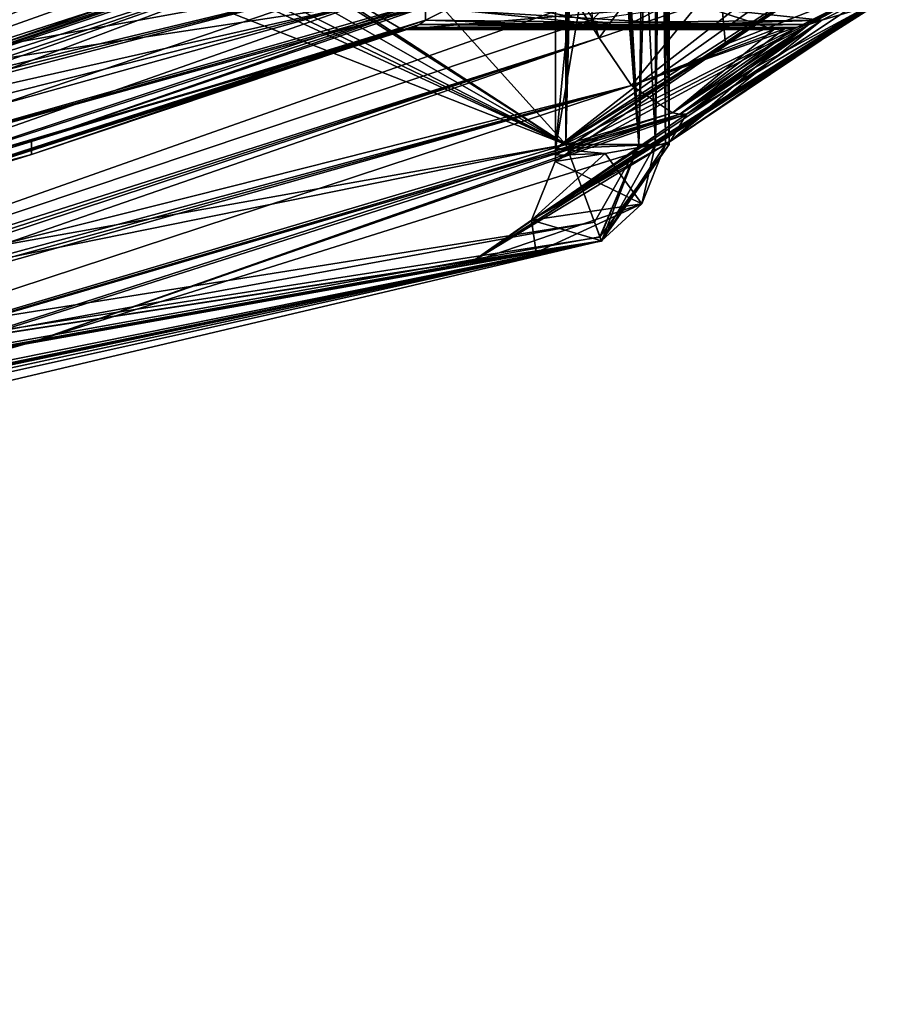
# Model space of a CAD drawing. Header units: millimetres. Extents: x -100 to 89, y -38 to 69.
# Tile 119 of 256: x -61.928 to -61.079, y -13.394 to -12.441. Entities that reach past the tile are written whole.
import ezdxf

# ---------------------------------------------------------------- set-up
doc = ezdxf.new("R2010")
doc.units = ezdxf.units.MM
doc.header["$LTSCALE"] = 65.185185
for name, color, linetype in [('1011', 7, 'CONTINUOUS'), ('1027', 7, 'CONTINUOUS'), ('1081', 7, 'CONTINUOUS'), ('1113', 7, 'CONTINUOUS'), ('1114', 7, 'CONTINUOUS'), ('1126', 7, 'CONTINUOUS'), ('1157', 7, 'CONTINUOUS'), ('1159', 7, 'CONTINUOUS'), ('1195', 7, 'CONTINUOUS'), ('1198', 7, 'CONTINUOUS'), ('1527', 7, 'CONTINUOUS'), ('1547', 7, 'CONTINUOUS'), ('1675', 7, 'CONTINUOUS'), ('1809', 7, 'CONTINUOUS'), ('1937', 7, 'CONTINUOUS'), ('2016', 7, 'CONTINUOUS'), ('2040', 7, 'CONTINUOUS'), ('2045', 7, 'CONTINUOUS'), ('2094', 7, 'CONTINUOUS'), ('2103', 7, 'CONTINUOUS'), ('2112', 7, 'CONTINUOUS'), ('2226', 7, 'CONTINUOUS'), ('2264', 7, 'CONTINUOUS'), ('2327', 7, 'CONTINUOUS'), ('2330', 7, 'CONTINUOUS'), ('2426', 7, 'CONTINUOUS'), ('2430', 7, 'CONTINUOUS'), ('831', 7, 'CONTINUOUS'), ('843', 7, 'CONTINUOUS'), ('854', 7, 'CONTINUOUS'), ('897', 7, 'CONTINUOUS'), ('949', 7, 'CONTINUOUS'), ('975', 7, 'CONTINUOUS'), ('980', 7, 'CONTINUOUS')]:
    doc.layers.add(name, color=color, linetype=linetype)

msp = doc.modelspace()

# ---------------------------------------------------------------- linework, layer by layer
at = {"layer": '1011', "color": 7, "linetype": 'CONTINUOUS', "true_color": 0x858787}
for points in [[(-61.31246, -12.5617, 333.25), (-61.30247, -12.5617, 333.22588), (-61.31246, -11.55683, 333.25), (-61.31246, -12.5617, 333.25)], [(-61.30247, -12.5617, 333.22588), (-61.29906, -12.5617, 333.2), (-61.31246, -11.55683, 333.25), (-61.30247, -12.5617, 333.22588)], [(-61.31246, -11.55683, 333.25), (-61.29906, -12.5617, 333.2), (-61.29933, -11.62393, 333.1927), (-61.31246, -11.55683, 333.25)], [(-61.29906, -12.5617, 333.2), (-61.32835, -12.5617, 333.12929), (-61.29933, -11.62393, 333.1927), (-61.29906, -12.5617, 333.2)], [(-61.29933, -11.62393, 333.1927), (-61.32835, -12.5617, 333.12929), (-61.31432, -11.66239, 333.14691), (-61.29933, -11.62393, 333.1927)], [(-61.39906, -12.5617, 333.1), (-61.39906, -11.66301, 333.1), (-61.38781, -11.66705, 333.10063), (-61.39906, -12.5617, 333.1)], [(-61.39906, -12.5617, 333.1), (-61.38781, -11.66705, 333.10063), (-61.37672, -11.67104, 333.10253), (-61.39906, -12.5617, 333.1)], [(-61.32835, -12.5617, 333.12929), (-61.39906, -12.5617, 333.1), (-61.37672, -11.67104, 333.10253), (-61.32835, -12.5617, 333.12929)], [(-61.32835, -12.5617, 333.12929), (-61.37672, -11.67104, 333.10253), (-61.31432, -11.66239, 333.14691), (-61.32835, -12.5617, 333.12929)]]:
    msp.add_3dface(points, dxfattribs=at)
at = {"layer": '1027', "color": 7, "linetype": 'CONTINUOUS', "true_color": 0x858787}
for points in [[(-61.34299, -12.44814, 334.45005), (-61.49104, -12.41929, 334.80732), (-61.5347, -12.42879, 334.83253), (-61.34299, -12.44814, 334.45005)], [(-61.29932, -12.42599, 334.47526), (-61.49104, -12.41929, 334.80732), (-61.34299, -12.44814, 334.45005), (-61.29932, -12.42599, 334.47526)], [(-61.916, -12.55911, 334.83253), (-61.5347, -12.44145, 334.78211), (-61.5347, -12.42879, 334.83253), (-61.916, -12.55911, 334.83253)], [(-61.5347, -12.44145, 334.78211), (-61.34299, -12.44814, 334.45005), (-61.5347, -12.42879, 334.83253), (-61.5347, -12.44145, 334.78211)], [(-61.15127, -12.44145, 334.11799), (-61.29932, -12.42599, 334.47526), (-61.34299, -12.44814, 334.45005), (-61.15127, -12.44145, 334.11799)], [(-61.10761, -12.42879, 334.09278), (-61.29932, -12.42599, 334.47526), (-61.15127, -12.44145, 334.11799), (-61.10761, -12.42879, 334.09278)], [(-61.29825, -12.55911, 333.76257), (-61.10761, -12.42879, 334.09278), (-61.28227, -12.53247, 333.8911), (-61.29825, -12.55911, 333.76257)], [(-61.28227, -12.53247, 333.8911), (-61.10761, -12.42879, 334.09278), (-61.21663, -12.48774, 334.00478), (-61.28227, -12.53247, 333.8911)], [(-61.21663, -12.48774, 334.00478), (-61.10761, -12.42879, 334.09278), (-61.15127, -12.44145, 334.11799), (-61.21663, -12.48774, 334.00478)], [(-61.916, -12.57162, 334.78211), (-61.5347, -12.44145, 334.78211), (-61.916, -12.55911, 334.83253), (-61.916, -12.57162, 334.78211)], [(-61.91245, -12.7522, 333.8911), (-61.29825, -12.55911, 333.76257), (-61.28227, -12.53247, 333.8911), (-61.91245, -12.7522, 333.8911)], [(-62.30156, -12.6762, 334.83253), (-61.916, -12.57162, 334.78211), (-61.916, -12.55911, 334.83253), (-62.30156, -12.6762, 334.83253)], [(-61.49104, -12.6762, 333.42866), (-61.29825, -12.55911, 333.76257), (-61.91245, -12.7522, 333.8911), (-61.49104, -12.6762, 333.42866)], [(-62.30156, -12.68857, 334.78211), (-61.916, -12.57162, 334.78211), (-62.30156, -12.6762, 334.83253), (-62.30156, -12.68857, 334.78211)], [(-65.5, -13.39383, 333.20966), (-61.3646, -12.65507, 333.20966), (-64.94191, -13.29478, 333.8911), (-65.5, -13.39383, 333.20966)], [(-64.94191, -13.29478, 333.8911), (-61.3646, -12.65507, 333.20966), (-64.30431, -13.24749, 333.8911), (-64.94191, -13.29478, 333.8911)], [(-64.30431, -13.24749, 333.8911), (-61.3646, -12.65507, 333.20966), (-63.67018, -13.16589, 333.8911), (-64.30431, -13.24749, 333.8911)], [(-63.67018, -13.16589, 333.8911), (-61.3646, -12.65507, 333.20966), (-63.6046, -13.13703, 334.00469), (-63.67018, -13.16589, 333.8911)], [(-63.6046, -13.13703, 334.00469), (-61.3646, -12.65507, 333.20966), (-63.53918, -13.1067, 334.11799), (-63.6046, -13.13703, 334.00469)], [(-63.53918, -13.1067, 334.11799), (-61.3646, -12.65507, 333.20966), (-63.49552, -13.09477, 334.1432), (-63.53918, -13.1067, 334.11799)], [(-63.49552, -13.09477, 334.1432), (-61.3646, -12.65507, 333.20966), (-63.11078, -13.02195, 334.1432), (-63.49552, -13.09477, 334.1432)], [(-61.3646, -12.65507, 333.20966), (-62.554, -12.93614, 333.8911), (-63.11078, -13.02195, 334.1432), (-61.3646, -12.65507, 333.20966)], [(-62.554, -12.93614, 333.8911), (-61.3646, -12.65507, 333.20966), (-61.91245, -12.7522, 333.8911), (-62.554, -12.93614, 333.8911)], [(-61.3646, -12.65507, 333.20966), (-61.42779, -12.66635, 333.31911), (-61.91245, -12.7522, 333.8911), (-61.3646, -12.65507, 333.20966)], [(-61.42779, -12.66635, 333.31911), (-61.49104, -12.6762, 333.42866), (-61.91245, -12.7522, 333.8911), (-61.42779, -12.66635, 333.31911)]]:
    msp.add_3dface(points, dxfattribs=at)
at = {"layer": '1081', "color": 7, "linetype": 'CONTINUOUS', "true_color": 0x858787}
for points in [[(-61.40939, -12.57839, 330.68211), (-61.07929, -12.39998, 330.08095), (-61.0818, -12.35466, 330.11615), (-61.40939, -12.57839, 330.68211)], [(-61.40939, -12.57839, 330.68211), (-61.0818, -12.35466, 330.11615), (-61.40908, -12.57229, 330.68264), (-61.40939, -12.57839, 330.68211)], [(-61.0818, -12.35466, 330.11615), (-61.2446, -12.46521, 330.39813), (-61.40908, -12.57229, 330.68264), (-61.0818, -12.35466, 330.11615)], [(-61.40939, -12.57839, 330.68211), (-61.43222, -12.63493, 330.67563), (-61.07929, -12.39998, 330.08095), (-61.40939, -12.57839, 330.68211)], [(-61.43222, -12.63493, 330.67563), (-61.09871, -12.4268, 330.02424), (-61.07929, -12.39998, 330.08095), (-61.43222, -12.63493, 330.67563)], [(-61.43222, -12.63493, 330.67563), (-61.49104, -12.6762, 330.67134), (-61.09871, -12.4268, 330.02424), (-61.43222, -12.63493, 330.67563)], [(-61.49104, -12.6762, 330.67134), (-61.103, -12.42813, 330.01571), (-61.09871, -12.4268, 330.02424), (-61.49104, -12.6762, 330.67134)], [(-61.103, -12.42813, 330.01571), (-61.49104, -12.6762, 330.67134), (-61.29825, -12.55911, 330.33743), (-61.103, -12.42813, 330.01571)], [(-61.10761, -12.42879, 330.00722), (-61.103, -12.42813, 330.01571), (-61.29825, -12.55911, 330.33743), (-61.10761, -12.42879, 330.00722)], [(-61.2446, -12.46521, 330.39813), (-61.40897, -12.56603, 330.68283), (-61.40908, -12.57229, 330.68264), (-61.2446, -12.46521, 330.39813)]]:
    msp.add_3dface(points, dxfattribs=at)
at = {"layer": '1113', "color": 7, "linetype": 'CONTINUOUS', "true_color": 0x858787}
for points in [[(-61.39906, -12.5617, 333.1), (-61.3713, -12.63691, 333.14023), (-65.5, -13.39383, 333.20966), (-61.39906, -12.5617, 333.1)], [(-61.39906, -12.5617, 333.1), (-65.5, -13.39383, 333.20966), (-65.5, -13.2943, 333.1), (-61.39906, -12.5617, 333.1)], [(-61.3713, -12.63691, 333.14023), (-61.36601, -12.65126, 333.17023), (-65.5, -13.39383, 333.20966), (-61.3713, -12.63691, 333.14023)], [(-61.36601, -12.65126, 333.17023), (-61.36444, -12.65551, 333.2), (-65.5, -13.39383, 333.20966), (-61.36601, -12.65126, 333.17023)], [(-61.36448, -12.6554, 333.20485), (-61.3646, -12.65507, 333.20966), (-65.5, -13.39383, 333.20966), (-61.36448, -12.6554, 333.20485)], [(-61.36444, -12.65551, 333.2), (-61.36448, -12.6554, 333.20485), (-65.5, -13.39383, 333.20966), (-61.36444, -12.65551, 333.2)]]:
    msp.add_3dface(points, dxfattribs=at)
at = {"layer": '1114', "color": 7, "linetype": 'CONTINUOUS', "true_color": 0x858787}
for points in [[(-61.5347, -12.42879, 329.26747), (-61.49104, -12.41929, 329.29268), (-61.5347, -12.44145, 329.31789), (-61.5347, -12.42879, 329.26747)], [(-61.5347, -12.44145, 329.31789), (-61.49104, -12.41929, 329.29268), (-61.34299, -12.44814, 329.64995), (-61.5347, -12.44145, 329.31789)], [(-61.49104, -12.41929, 329.29268), (-61.29932, -12.42599, 329.62474), (-61.34299, -12.44814, 329.64995), (-61.49104, -12.41929, 329.29268)], [(-61.29932, -12.42599, 329.62474), (-61.10761, -12.41929, 329.9568), (-61.15127, -12.44145, 329.98201), (-61.29932, -12.42599, 329.62474)], [(-61.10761, -12.41929, 329.9568), (-61.10761, -12.42879, 330.00722), (-61.15127, -12.44145, 329.98201), (-61.10761, -12.41929, 329.9568)], [(-61.916, -12.55911, 329.26747), (-61.5347, -12.42879, 329.26747), (-61.5347, -12.44145, 329.31789), (-61.916, -12.55911, 329.26747)], [(-61.29932, -12.42599, 329.62474), (-61.15127, -12.44145, 329.98201), (-61.34299, -12.44814, 329.64995), (-61.29932, -12.42599, 329.62474)], [(-61.10761, -12.42879, 330.00722), (-61.29825, -12.55911, 330.33743), (-61.15127, -12.44145, 329.98201), (-61.10761, -12.42879, 330.00722)], [(-61.916, -12.57162, 329.31789), (-61.916, -12.55911, 329.26747), (-61.5347, -12.44145, 329.31789), (-61.916, -12.57162, 329.31789)], [(-61.15127, -12.44145, 329.98201), (-61.29825, -12.55911, 330.33743), (-61.21663, -12.48774, 330.09522), (-61.15127, -12.44145, 329.98201)], [(-61.21663, -12.48774, 330.09522), (-61.29825, -12.55911, 330.33743), (-61.28227, -12.53247, 330.2089), (-61.21663, -12.48774, 330.09522)], [(-61.28227, -12.53247, 330.2089), (-61.49104, -12.6762, 330.67134), (-61.91245, -12.7522, 330.2089), (-61.28227, -12.53247, 330.2089)], [(-61.29825, -12.55911, 330.33743), (-61.49104, -12.6762, 330.67134), (-61.28227, -12.53247, 330.2089), (-61.29825, -12.55911, 330.33743)], [(-62.30156, -12.6762, 329.26747), (-61.916, -12.55911, 329.26747), (-61.916, -12.57162, 329.31789), (-62.30156, -12.6762, 329.26747)], [(-62.30156, -12.68857, 329.31789), (-62.30156, -12.6762, 329.26747), (-61.916, -12.57162, 329.31789), (-62.30156, -12.68857, 329.31789)], [(-61.42779, -12.66635, 330.78089), (-61.3646, -12.65507, 330.89034), (-65.5, -13.39383, 330.89034), (-61.42779, -12.66635, 330.78089)], [(-61.49104, -12.6762, 330.67134), (-61.42779, -12.66635, 330.78089), (-65.5, -13.39383, 330.89034), (-61.49104, -12.6762, 330.67134)], [(-61.49104, -12.6762, 330.67134), (-65.5, -13.39383, 330.89034), (-61.91245, -12.7522, 330.2089), (-61.49104, -12.6762, 330.67134)], [(-61.91245, -12.7522, 330.2089), (-65.5, -13.39383, 330.89034), (-62.554, -12.93614, 330.2089), (-61.91245, -12.7522, 330.2089)]]:
    msp.add_3dface(points, dxfattribs=at)
at = {"layer": '1126', "color": 7, "linetype": 'CONTINUOUS', "true_color": 0x858787}
for points in [[(-62.27038, -12.57229, 334.90916), (-62.27006, -12.57839, 334.90863), (-61.61614, -12.35466, 334.90935), (-62.27038, -12.57229, 334.90916)], [(-61.94174, -12.46521, 334.90935), (-62.27038, -12.57229, 334.90916), (-61.61614, -12.35466, 334.90935), (-61.94174, -12.46521, 334.90935)], [(-61.61614, -12.35466, 334.90935), (-62.27006, -12.57839, 334.90863), (-61.5844, -12.39998, 334.89393), (-61.61614, -12.35466, 334.90935)], [(-62.27006, -12.57839, 334.90863), (-62.27587, -12.63493, 334.88561), (-61.5844, -12.39998, 334.89393), (-62.27006, -12.57839, 334.90863)], [(-61.5844, -12.39998, 334.89393), (-62.27587, -12.63493, 334.88561), (-61.54499, -12.4268, 334.84875), (-61.5844, -12.39998, 334.89393)], [(-62.27587, -12.63493, 334.88561), (-62.30156, -12.6762, 334.83253), (-61.54499, -12.4268, 334.84875), (-62.27587, -12.63493, 334.88561)], [(-61.54499, -12.4268, 334.84875), (-62.30156, -12.6762, 334.83253), (-61.53975, -12.42813, 334.84077), (-61.54499, -12.4268, 334.84875)], [(-62.30156, -12.6762, 334.83253), (-61.916, -12.55911, 334.83253), (-61.53975, -12.42813, 334.84077), (-62.30156, -12.6762, 334.83253)], [(-61.916, -12.55911, 334.83253), (-61.5347, -12.42879, 334.83253), (-61.53975, -12.42813, 334.84077), (-61.916, -12.55911, 334.83253)]]:
    msp.add_3dface(points, dxfattribs=at)
at = {"layer": '1157', "color": 7, "linetype": 'CONTINUOUS', "true_color": 0x858787}
for points in [[(-61.9455, -12.47882, 334.65935), (-61.62358, -12.36983, 334.65935), (-61.5988, -12.42651, 334.68065), (-61.9455, -12.47882, 334.65935)], [(-62.27048, -12.57833, 334.65935), (-61.9455, -12.47882, 334.65935), (-61.5988, -12.42651, 334.68065), (-62.27048, -12.57833, 334.65935)], [(-62.26959, -12.59625, 334.66088), (-62.27048, -12.57833, 334.65935), (-61.5988, -12.42651, 334.68065), (-62.26959, -12.59625, 334.66088)], [(-62.26704, -12.61273, 334.6653), (-62.26959, -12.59625, 334.66088), (-61.5988, -12.42651, 334.68065), (-62.26704, -12.61273, 334.6653)], [(-62.26645, -12.661, 334.70006), (-62.26704, -12.61273, 334.6653), (-61.5988, -12.42651, 334.68065), (-62.26645, -12.661, 334.70006)], [(-61.5573, -12.45062, 334.74126), (-62.26645, -12.661, 334.70006), (-61.5988, -12.42651, 334.68065), (-61.5573, -12.45062, 334.74126)], [(-61.5347, -12.44145, 334.78211), (-61.916, -12.57162, 334.78211), (-62.29503, -12.68876, 334.77078), (-61.5347, -12.44145, 334.78211)], [(-61.5347, -12.44145, 334.78211), (-62.29503, -12.68876, 334.77078), (-61.54062, -12.44568, 334.77078), (-61.5347, -12.44145, 334.78211)], [(-62.29503, -12.68876, 334.77078), (-62.28895, -12.68771, 334.75935), (-61.54062, -12.44568, 334.77078), (-62.29503, -12.68876, 334.77078)], [(-61.54062, -12.44568, 334.77078), (-62.28895, -12.68771, 334.75935), (-61.54686, -12.44862, 334.75935), (-61.54062, -12.44568, 334.77078)], [(-62.28895, -12.68771, 334.75935), (-62.26645, -12.661, 334.70006), (-61.54686, -12.44862, 334.75935), (-62.28895, -12.68771, 334.75935)], [(-61.54686, -12.44862, 334.75935), (-62.26645, -12.661, 334.70006), (-61.55204, -12.45004, 334.75022), (-61.54686, -12.44862, 334.75935)], [(-61.55204, -12.45004, 334.75022), (-62.26645, -12.661, 334.70006), (-61.5573, -12.45062, 334.74126), (-61.55204, -12.45004, 334.75022)], [(-61.916, -12.57162, 334.78211), (-62.30156, -12.68857, 334.78211), (-62.29503, -12.68876, 334.77078), (-61.916, -12.57162, 334.78211)]]:
    msp.add_3dface(points, dxfattribs=at)
at = {"layer": '1159', "color": 7, "linetype": 'CONTINUOUS', "true_color": 0x858787}
for points in [[(-61.37296, -12.44073, 333.97576), (-61.36675, -12.45876, 333.97576), (-61.30203, -12.36983, 334.10241), (-61.37296, -12.44073, 333.97576)], [(-61.30203, -12.36983, 334.10241), (-61.36675, -12.45876, 333.97576), (-61.27119, -12.42651, 334.11321), (-61.30203, -12.36983, 334.10241)], [(-61.36675, -12.45876, 333.97576), (-61.33547, -12.50487, 333.95982), (-61.27119, -12.42651, 334.11321), (-61.36675, -12.45876, 333.97576)], [(-61.27119, -12.42651, 334.11321), (-61.33547, -12.50487, 333.95982), (-61.19795, -12.45062, 334.11884), (-61.27119, -12.42651, 334.11321)], [(-61.21663, -12.48774, 334.00478), (-61.15127, -12.44145, 334.11799), (-61.16404, -12.44568, 334.11854), (-61.21663, -12.48774, 334.00478)], [(-61.33547, -12.50487, 333.95982), (-61.2958, -12.5311, 333.9132), (-61.19795, -12.45062, 334.11884), (-61.33547, -12.50487, 333.95982)], [(-61.18756, -12.45004, 334.11892), (-61.2958, -12.5311, 333.9132), (-61.17707, -12.44862, 334.11884), (-61.18756, -12.45004, 334.11892)], [(-61.17707, -12.44862, 334.11884), (-61.2958, -12.5311, 333.9132), (-61.28886, -12.53239, 333.90234), (-61.17707, -12.44862, 334.11884)], [(-61.19795, -12.45062, 334.11884), (-61.2958, -12.5311, 333.9132), (-61.18756, -12.45004, 334.11892), (-61.19795, -12.45062, 334.11884)], [(-61.28227, -12.53247, 333.8911), (-61.16404, -12.44568, 334.11854), (-61.28886, -12.53239, 333.90234), (-61.28227, -12.53247, 333.8911)], [(-61.16404, -12.44568, 334.11854), (-61.17707, -12.44862, 334.11884), (-61.28886, -12.53239, 333.90234), (-61.16404, -12.44568, 334.11854)], [(-61.28227, -12.53247, 333.8911), (-61.21663, -12.48774, 334.00478), (-61.16404, -12.44568, 334.11854), (-61.28227, -12.53247, 333.8911)]]:
    msp.add_3dface(points, dxfattribs=at)
at = {"layer": '1195', "color": 7, "linetype": 'CONTINUOUS', "true_color": 0x858787}
for points in [[(-62.52025, -12.83968, 333.97479), (-61.36675, -12.45876, 333.97576), (-62.52067, -12.83266, 333.97551), (-62.52025, -12.83968, 333.97479)], [(-62.52067, -12.83266, 333.97551), (-61.36675, -12.45876, 333.97576), (-61.93906, -12.65697, 333.97576), (-62.52067, -12.83266, 333.97551)], [(-61.33547, -12.50487, 333.95982), (-61.36675, -12.45876, 333.97576), (-62.52025, -12.83968, 333.97479), (-61.33547, -12.50487, 333.95982)], [(-61.2958, -12.5311, 333.9132), (-61.33547, -12.50487, 333.95982), (-62.52623, -12.89745, 333.94881), (-61.2958, -12.5311, 333.9132)], [(-61.33547, -12.50487, 333.95982), (-62.52025, -12.83968, 333.97479), (-62.52623, -12.89745, 333.94881), (-61.33547, -12.50487, 333.95982)], [(-61.2958, -12.5311, 333.9132), (-62.554, -12.93614, 333.8911), (-61.28886, -12.53239, 333.90234), (-61.2958, -12.5311, 333.9132)], [(-62.554, -12.93614, 333.8911), (-61.2958, -12.5311, 333.9132), (-62.52623, -12.89745, 333.94881), (-62.554, -12.93614, 333.8911)], [(-62.554, -12.93614, 333.8911), (-61.91245, -12.7522, 333.8911), (-61.28886, -12.53239, 333.90234), (-62.554, -12.93614, 333.8911)], [(-61.91245, -12.7522, 333.8911), (-61.28227, -12.53247, 333.8911), (-61.28886, -12.53239, 333.90234), (-61.91245, -12.7522, 333.8911)]]:
    msp.add_3dface(points, dxfattribs=at)
at = {"layer": '1198', "color": 7, "linetype": 'CONTINUOUS', "true_color": 0x858787}
for points in [[(-61.5573, -12.45062, 334.74126), (-61.5988, -12.42651, 334.68065), (-61.19795, -12.45062, 334.11884), (-61.5573, -12.45062, 334.74126)], [(-61.5988, -12.42651, 334.68065), (-61.27119, -12.42651, 334.11321), (-61.19795, -12.45062, 334.11884), (-61.5988, -12.42651, 334.68065)], [(-61.15127, -12.44145, 334.11799), (-61.34299, -12.44814, 334.45005), (-61.54062, -12.44568, 334.77078), (-61.15127, -12.44145, 334.11799)], [(-61.15127, -12.44145, 334.11799), (-61.54062, -12.44568, 334.77078), (-61.16404, -12.44568, 334.11854), (-61.15127, -12.44145, 334.11799)], [(-61.34299, -12.44814, 334.45005), (-61.5347, -12.44145, 334.78211), (-61.54062, -12.44568, 334.77078), (-61.34299, -12.44814, 334.45005)], [(-61.55204, -12.45004, 334.75022), (-61.5573, -12.45062, 334.74126), (-61.18756, -12.45004, 334.11892), (-61.55204, -12.45004, 334.75022)], [(-61.5573, -12.45062, 334.74126), (-61.19795, -12.45062, 334.11884), (-61.18756, -12.45004, 334.11892), (-61.5573, -12.45062, 334.74126)], [(-61.54686, -12.44862, 334.75935), (-61.55204, -12.45004, 334.75022), (-61.17707, -12.44862, 334.11884), (-61.54686, -12.44862, 334.75935)], [(-61.55204, -12.45004, 334.75022), (-61.18756, -12.45004, 334.11892), (-61.17707, -12.44862, 334.11884), (-61.55204, -12.45004, 334.75022)], [(-61.54062, -12.44568, 334.77078), (-61.54686, -12.44862, 334.75935), (-61.16404, -12.44568, 334.11854), (-61.54062, -12.44568, 334.77078)], [(-61.54686, -12.44862, 334.75935), (-61.17707, -12.44862, 334.11884), (-61.16404, -12.44568, 334.11854), (-61.54686, -12.44862, 334.75935)]]:
    msp.add_3dface(points, dxfattribs=at)
at = {"layer": '1527', "color": 7, "linetype": 'CONTINUOUS', "true_color": 0x858787}
for points in [[(-61.93906, -12.65697, 330.12424), (-61.36675, -12.45876, 330.12424), (-61.33547, -12.50487, 330.14018), (-61.93906, -12.65697, 330.12424)], [(-62.52623, -12.89745, 330.15119), (-62.52025, -12.83968, 330.12521), (-61.33547, -12.50487, 330.14018), (-62.52623, -12.89745, 330.15119)], [(-61.2958, -12.5311, 330.1868), (-62.52623, -12.89745, 330.15119), (-61.33547, -12.50487, 330.14018), (-61.2958, -12.5311, 330.1868)], [(-62.52081, -12.82546, 330.12424), (-61.93906, -12.65697, 330.12424), (-61.33547, -12.50487, 330.14018), (-62.52081, -12.82546, 330.12424)], [(-62.52067, -12.83266, 330.12449), (-62.52081, -12.82546, 330.12424), (-61.33547, -12.50487, 330.14018), (-62.52067, -12.83266, 330.12449)], [(-62.52025, -12.83968, 330.12521), (-62.52067, -12.83266, 330.12449), (-61.33547, -12.50487, 330.14018), (-62.52025, -12.83968, 330.12521)], [(-61.28886, -12.53239, 330.19766), (-62.52623, -12.89745, 330.15119), (-61.2958, -12.5311, 330.1868), (-61.28886, -12.53239, 330.19766)], [(-61.28227, -12.53247, 330.2089), (-62.52623, -12.89745, 330.15119), (-61.28886, -12.53239, 330.19766), (-61.28227, -12.53247, 330.2089)], [(-61.28227, -12.53247, 330.2089), (-61.91245, -12.7522, 330.2089), (-62.52623, -12.89745, 330.15119), (-61.28227, -12.53247, 330.2089)], [(-61.91245, -12.7522, 330.2089), (-62.554, -12.93614, 330.2089), (-62.52623, -12.89745, 330.15119), (-61.91245, -12.7522, 330.2089)]]:
    msp.add_3dface(points, dxfattribs=at)
at = {"layer": '1547', "color": 7, "linetype": 'CONTINUOUS', "true_color": 0x858787}
for points in [[(-61.94174, -12.46521, 329.19065), (-61.61614, -12.35466, 329.19065), (-61.5844, -12.39998, 329.20608), (-61.94174, -12.46521, 329.19065)], [(-62.27587, -12.63493, 329.21439), (-62.27006, -12.57839, 329.19137), (-61.5844, -12.39998, 329.20608), (-62.27587, -12.63493, 329.21439)], [(-61.54499, -12.4268, 329.25125), (-62.27587, -12.63493, 329.21439), (-61.5844, -12.39998, 329.20608), (-61.54499, -12.4268, 329.25125)], [(-62.27048, -12.56603, 329.19065), (-61.94174, -12.46521, 329.19065), (-61.5844, -12.39998, 329.20608), (-62.27048, -12.56603, 329.19065)], [(-62.27038, -12.57229, 329.19084), (-62.27048, -12.56603, 329.19065), (-61.5844, -12.39998, 329.20608), (-62.27038, -12.57229, 329.19084)], [(-62.27006, -12.57839, 329.19137), (-62.27038, -12.57229, 329.19084), (-61.5844, -12.39998, 329.20608), (-62.27006, -12.57839, 329.19137)], [(-61.53975, -12.42813, 329.25923), (-62.27587, -12.63493, 329.21439), (-61.54499, -12.4268, 329.25125), (-61.53975, -12.42813, 329.25923)], [(-61.5347, -12.42879, 329.26747), (-62.27587, -12.63493, 329.21439), (-61.53975, -12.42813, 329.25923), (-61.5347, -12.42879, 329.26747)], [(-61.5347, -12.42879, 329.26747), (-61.916, -12.55911, 329.26747), (-62.27587, -12.63493, 329.21439), (-61.5347, -12.42879, 329.26747)], [(-61.916, -12.55911, 329.26747), (-62.30156, -12.6762, 329.26747), (-62.27587, -12.63493, 329.21439), (-61.916, -12.55911, 329.26747)]]:
    msp.add_3dface(points, dxfattribs=at)
at = {"layer": '1675', "color": 7, "linetype": 'CONTINUOUS', "true_color": 0x858787}
for points in [[(-62.26959, -12.59625, 329.43912), (-62.26704, -12.61273, 329.4347), (-61.62358, -12.36983, 329.44065), (-62.26959, -12.59625, 329.43912)], [(-61.9455, -12.47882, 329.44065), (-62.26959, -12.59625, 329.43912), (-61.62358, -12.36983, 329.44065), (-61.9455, -12.47882, 329.44065)], [(-61.62358, -12.36983, 329.44065), (-62.26704, -12.61273, 329.4347), (-61.5988, -12.42651, 329.41935), (-61.62358, -12.36983, 329.44065)], [(-62.26704, -12.61273, 329.4347), (-62.26645, -12.66099, 329.39994), (-61.5988, -12.42651, 329.41935), (-62.26704, -12.61273, 329.4347)], [(-61.5988, -12.42651, 329.41935), (-62.26645, -12.66099, 329.39994), (-61.5573, -12.45062, 329.35874), (-61.5988, -12.42651, 329.41935)], [(-61.916, -12.57162, 329.31789), (-61.5347, -12.44145, 329.31789), (-61.54062, -12.44568, 329.32922), (-61.916, -12.57162, 329.31789)], [(-62.30156, -12.68857, 329.31789), (-61.916, -12.57162, 329.31789), (-61.54062, -12.44568, 329.32922), (-62.30156, -12.68857, 329.31789)], [(-62.29503, -12.68876, 329.32922), (-62.30156, -12.68857, 329.31789), (-61.54062, -12.44568, 329.32922), (-62.29503, -12.68876, 329.32922)], [(-61.54686, -12.44862, 329.34065), (-62.29503, -12.68876, 329.32922), (-61.54062, -12.44568, 329.32922), (-61.54686, -12.44862, 329.34065)], [(-62.28895, -12.68771, 329.34065), (-62.29503, -12.68876, 329.32922), (-61.54686, -12.44862, 329.34065), (-62.28895, -12.68771, 329.34065)], [(-61.55204, -12.45004, 329.34978), (-62.28895, -12.68771, 329.34065), (-61.54686, -12.44862, 329.34065), (-61.55204, -12.45004, 329.34978)], [(-61.5573, -12.45062, 329.35874), (-62.28895, -12.68771, 329.34065), (-61.55204, -12.45004, 329.34978), (-61.5573, -12.45062, 329.35874)], [(-62.26645, -12.66099, 329.39994), (-62.28895, -12.68771, 329.34065), (-61.5573, -12.45062, 329.35874), (-62.26645, -12.66099, 329.39994)]]:
    msp.add_3dface(points, dxfattribs=at)
at = {"layer": '1809', "color": 7, "linetype": 'CONTINUOUS', "true_color": 0x858787}
for points in [[(-61.5988, -12.42651, 329.41935), (-61.5573, -12.45062, 329.35874), (-61.27119, -12.42651, 329.98679), (-61.5988, -12.42651, 329.41935)], [(-61.27119, -12.42651, 329.98679), (-61.5573, -12.45062, 329.35874), (-61.19795, -12.45062, 329.98116), (-61.27119, -12.42651, 329.98679)], [(-61.54062, -12.44568, 329.32922), (-61.5347, -12.44145, 329.31789), (-61.16404, -12.44568, 329.98146), (-61.54062, -12.44568, 329.32922)], [(-61.5347, -12.44145, 329.31789), (-61.34299, -12.44814, 329.64995), (-61.16404, -12.44568, 329.98146), (-61.5347, -12.44145, 329.31789)], [(-61.34299, -12.44814, 329.64995), (-61.15127, -12.44145, 329.98201), (-61.16404, -12.44568, 329.98146), (-61.34299, -12.44814, 329.64995)], [(-61.5573, -12.45062, 329.35874), (-61.55204, -12.45004, 329.34978), (-61.19795, -12.45062, 329.98116), (-61.5573, -12.45062, 329.35874)], [(-61.55204, -12.45004, 329.34978), (-61.54686, -12.44862, 329.34065), (-61.18756, -12.45004, 329.98108), (-61.55204, -12.45004, 329.34978)], [(-61.19795, -12.45062, 329.98116), (-61.55204, -12.45004, 329.34978), (-61.18756, -12.45004, 329.98108), (-61.19795, -12.45062, 329.98116)], [(-61.54686, -12.44862, 329.34065), (-61.54062, -12.44568, 329.32922), (-61.17707, -12.44862, 329.98116), (-61.54686, -12.44862, 329.34065)], [(-61.18756, -12.45004, 329.98108), (-61.54686, -12.44862, 329.34065), (-61.17707, -12.44862, 329.98116), (-61.18756, -12.45004, 329.98108)], [(-61.17707, -12.44862, 329.98116), (-61.54062, -12.44568, 329.32922), (-61.16404, -12.44568, 329.98146), (-61.17707, -12.44862, 329.98116)]]:
    msp.add_3dface(points, dxfattribs=at)
at = {"layer": '1937', "color": 7, "linetype": 'CONTINUOUS', "true_color": 0x858787}
for points in [[(-61.27119, -12.42651, 329.98679), (-61.36675, -12.45876, 330.12424), (-61.37296, -12.44073, 330.12424), (-61.27119, -12.42651, 329.98679)], [(-61.33547, -12.50487, 330.14018), (-61.36675, -12.45876, 330.12424), (-61.27119, -12.42651, 329.98679), (-61.33547, -12.50487, 330.14018)], [(-61.33547, -12.50487, 330.14018), (-61.27119, -12.42651, 329.98679), (-61.19795, -12.45062, 329.98116), (-61.33547, -12.50487, 330.14018)], [(-61.15127, -12.44145, 329.98201), (-61.21663, -12.48774, 330.09522), (-61.28886, -12.53239, 330.19766), (-61.15127, -12.44145, 329.98201)], [(-61.15127, -12.44145, 329.98201), (-61.28886, -12.53239, 330.19766), (-61.16404, -12.44568, 329.98146), (-61.15127, -12.44145, 329.98201)], [(-61.2958, -12.5311, 330.1868), (-61.33547, -12.50487, 330.14018), (-61.17707, -12.44862, 329.98116), (-61.2958, -12.5311, 330.1868)], [(-61.33547, -12.50487, 330.14018), (-61.18756, -12.45004, 329.98108), (-61.17707, -12.44862, 329.98116), (-61.33547, -12.50487, 330.14018)], [(-61.33547, -12.50487, 330.14018), (-61.19795, -12.45062, 329.98116), (-61.18756, -12.45004, 329.98108), (-61.33547, -12.50487, 330.14018)], [(-61.28886, -12.53239, 330.19766), (-61.2958, -12.5311, 330.1868), (-61.16404, -12.44568, 329.98146), (-61.28886, -12.53239, 330.19766)], [(-61.2958, -12.5311, 330.1868), (-61.17707, -12.44862, 329.98116), (-61.16404, -12.44568, 329.98146), (-61.2958, -12.5311, 330.1868)], [(-61.21663, -12.48774, 330.09522), (-61.28227, -12.53247, 330.2089), (-61.28886, -12.53239, 330.19766), (-61.21663, -12.48774, 330.09522)]]:
    msp.add_3dface(points, dxfattribs=at)
at = {"layer": '2016', "color": 7, "linetype": 'CONTINUOUS', "true_color": 0x858787}
for points in [[(-61.36675, -12.45876, 330.12424), (-61.93906, -12.65697, 330.12424), (-62.52081, -10.65, 330.12424), (-61.36675, -12.45876, 330.12424)], [(-61.37296, -12.44073, 330.12424), (-61.36675, -12.45876, 330.12424), (-62.52081, -10.65, 330.12424), (-61.37296, -12.44073, 330.12424)]]:
    msp.add_3dface(points, dxfattribs=at)
at = {"layer": '2040', "color": 7, "linetype": 'CONTINUOUS', "true_color": 0x858787}
for points in [[(-64.74944, -10.86801, 331), (-61.39906, -12.5617, 331), (-64.74944, -10.65, 331), (-64.74944, -10.86801, 331)], [(-61.39906, -12.5617, 331), (-63.75986, -11.05438, 331), (-64.74944, -10.65, 331), (-61.39906, -12.5617, 331)], [(-61.39906, -12.5617, 331), (-64.74944, -10.86801, 331), (-64.7817, -10.93692, 331), (-61.39906, -12.5617, 331)], [(-64.8701, -10.96634, 331), (-61.39906, -12.5617, 331), (-64.7817, -10.93692, 331), (-64.8701, -10.96634, 331)], [(-65.5, -13.2943, 331), (-61.39906, -12.5617, 331), (-65.5, -10.95, 331), (-65.5, -13.2943, 331)], [(-61.39906, -12.5617, 331), (-64.8701, -10.96634, 331), (-65.5, -10.95, 331), (-61.39906, -12.5617, 331)], [(-61.39906, -12.5617, 331), (-63.66263, -11.08973, 331), (-63.75986, -11.05438, 331), (-61.39906, -12.5617, 331)], [(-61.39906, -12.5617, 331), (-62.51704, -11.32187, 331), (-63.66263, -11.08973, 331), (-61.39906, -12.5617, 331)], [(-61.39906, -12.5617, 331), (-61.39906, -11.66301, 331), (-62.51704, -11.32187, 331), (-61.39906, -12.5617, 331)]]:
    msp.add_3dface(points, dxfattribs=at)
at = {"layer": '2045', "color": 7, "linetype": 'CONTINUOUS', "true_color": 0x858787}
for points in [[(-61.31246, -11.55683, 330.85), (-61.31246, -12.5617, 330.85), (-61.40897, -10.65, 330.68283), (-61.31246, -11.55683, 330.85)], [(-61.31246, -12.5617, 330.85), (-61.40897, -12.56603, 330.68283), (-61.40897, -10.65, 330.68283), (-61.31246, -12.5617, 330.85)], [(-61.40897, -12.56603, 330.68283), (-61.36091, -12.57047, 330.76608), (-61.40908, -12.57229, 330.68264), (-61.40897, -12.56603, 330.68283)], [(-61.31246, -12.5617, 330.85), (-61.36091, -12.57047, 330.76608), (-61.40897, -12.56603, 330.68283), (-61.31246, -12.5617, 330.85)], [(-61.36091, -12.57047, 330.76608), (-61.40939, -12.57839, 330.68211), (-61.40908, -12.57229, 330.68264), (-61.36091, -12.57047, 330.76608)]]:
    msp.add_3dface(points, dxfattribs=at)
at = {"layer": '2094', "color": 7, "linetype": 'CONTINUOUS', "true_color": 0x858787}
for points in [[(-61.40897, -12.56603, 333.41717), (-61.31246, -11.55683, 333.25), (-61.40897, -10.65, 333.41717), (-61.40897, -12.56603, 333.41717)], [(-61.40897, -12.56603, 333.41717), (-61.31246, -12.5617, 333.25), (-61.31246, -11.55683, 333.25), (-61.40897, -12.56603, 333.41717)], [(-61.40897, -12.56603, 333.41717), (-61.40908, -12.57229, 333.41736), (-61.36091, -12.57047, 333.33392), (-61.40897, -12.56603, 333.41717)], [(-61.31246, -12.5617, 333.25), (-61.40897, -12.56603, 333.41717), (-61.36091, -12.57047, 333.33392), (-61.31246, -12.5617, 333.25)], [(-61.40908, -12.57229, 333.41736), (-61.40939, -12.57839, 333.41789), (-61.36091, -12.57047, 333.33392), (-61.40908, -12.57229, 333.41736)]]:
    msp.add_3dface(points, dxfattribs=at)
at = {"layer": '2103', "color": 7, "linetype": 'CONTINUOUS', "true_color": 0x858787}
msp.add_3dface([(-61.62358, -12.36983, 334.65935), (-61.9455, -12.47882, 334.65935), (-62.27048, -10.65, 334.65935), (-61.62358, -12.36983, 334.65935)], dxfattribs=at)
at = {"layer": '2112', "color": 7, "linetype": 'CONTINUOUS', "true_color": 0x858787}
for points in [[(-62.27048, -12.56603, 334.90935), (-61.62548, -12.31403, 334.90935), (-61.62548, -10.65, 334.90935), (-62.27048, -12.56603, 334.90935)], [(-62.27048, -12.56603, 334.90935), (-61.62548, -10.65, 334.90935), (-62.27048, -10.65, 334.90935), (-62.27048, -12.56603, 334.90935)], [(-62.27048, -12.56603, 334.90935), (-61.62302, -12.33569, 334.90935), (-61.62548, -12.31403, 334.90935), (-62.27048, -12.56603, 334.90935)], [(-62.27048, -12.56603, 334.90935), (-61.61614, -12.35466, 334.90935), (-61.62302, -12.33569, 334.90935), (-62.27048, -12.56603, 334.90935)], [(-62.27048, -12.56603, 334.90935), (-61.94174, -12.46521, 334.90935), (-61.61614, -12.35466, 334.90935), (-62.27048, -12.56603, 334.90935)]]:
    msp.add_3dface(points, dxfattribs=at)
at = {"layer": '2226', "color": 7, "linetype": 'CONTINUOUS', "true_color": 0x858787}
for points in [[(-62.52081, -12.82546, 333.97576), (-61.37515, -12.42065, 333.97576), (-61.37515, -10.65, 333.97576), (-62.52081, -12.82546, 333.97576)], [(-62.52081, -12.82546, 333.97576), (-61.37515, -10.65, 333.97576), (-62.52081, -10.65, 333.97576), (-62.52081, -12.82546, 333.97576)], [(-61.37296, -12.44073, 333.97576), (-61.37515, -12.42065, 333.97576), (-62.52081, -12.82546, 333.97576), (-61.37296, -12.44073, 333.97576)], [(-61.36675, -12.45876, 333.97576), (-61.37296, -12.44073, 333.97576), (-62.52081, -12.82546, 333.97576), (-61.36675, -12.45876, 333.97576)], [(-61.36675, -12.45876, 333.97576), (-62.52081, -12.82546, 333.97576), (-61.93906, -12.65697, 333.97576), (-61.36675, -12.45876, 333.97576)]]:
    msp.add_3dface(points, dxfattribs=at)
at = {"layer": '2264', "color": 7, "linetype": 'CONTINUOUS', "true_color": 0x858787}
for points in [[(-62.51704, -11.32187, 333.1), (-61.39906, -11.66301, 333.1), (-65.5, -13.2943, 333.1), (-62.51704, -11.32187, 333.1)], [(-61.39906, -11.66301, 333.1), (-61.39906, -12.5617, 333.1), (-65.5, -13.2943, 333.1), (-61.39906, -11.66301, 333.1)]]:
    msp.add_3dface(points, dxfattribs=at)
at = {"layer": '2327', "color": 7, "linetype": 'CONTINUOUS', "true_color": 0x858787}
for points in [[(-61.0818, -12.35466, 333.98385), (-61.2446, -12.46521, 333.70187), (-61.40897, -10.65, 333.41717), (-61.0818, -12.35466, 333.98385)], [(-61.2446, -12.46521, 333.70187), (-61.40897, -12.56603, 333.41717), (-61.40897, -10.65, 333.41717), (-61.2446, -12.46521, 333.70187)]]:
    msp.add_3dface(points, dxfattribs=at)
at = {"layer": '2330', "color": 7, "linetype": 'CONTINUOUS', "true_color": 0x858787}
for points in [[(-62.27048, -12.57833, 329.44065), (-61.62548, -12.35172, 329.44065), (-61.62548, -10.65, 329.44065), (-62.27048, -12.57833, 329.44065)], [(-62.27048, -12.57833, 329.44065), (-61.62548, -10.65, 329.44065), (-62.27048, -10.65, 329.44065), (-62.27048, -12.57833, 329.44065)], [(-61.62548, -12.35172, 329.44065), (-62.27048, -12.57833, 329.44065), (-61.62501, -12.36078, 329.44065), (-61.62548, -12.35172, 329.44065)], [(-62.27048, -12.57833, 329.44065), (-61.62358, -12.36983, 329.44065), (-61.62501, -12.36078, 329.44065), (-62.27048, -12.57833, 329.44065)], [(-62.27048, -12.57833, 329.44065), (-61.9455, -12.47882, 329.44065), (-61.62358, -12.36983, 329.44065), (-62.27048, -12.57833, 329.44065)]]:
    msp.add_3dface(points, dxfattribs=at)
at = {"layer": '2426', "color": 7, "linetype": 'CONTINUOUS', "true_color": 0x858787}
msp.add_3dface([(-61.61614, -12.35466, 329.19065), (-61.94174, -12.46521, 329.19065), (-62.27048, -10.65, 329.19065), (-61.61614, -12.35466, 329.19065)], dxfattribs=at)
at = {"layer": '2430', "color": 7, "linetype": 'CONTINUOUS', "true_color": 0x858787}
for points in [[(-61.40897, -12.56603, 330.68283), (-61.08647, -12.31403, 330.12424), (-61.08647, -10.65, 330.12424), (-61.40897, -12.56603, 330.68283)], [(-61.40897, -12.56603, 330.68283), (-61.08647, -10.65, 330.12424), (-61.40897, -10.65, 330.68283), (-61.40897, -12.56603, 330.68283)], [(-61.08524, -12.33569, 330.12211), (-61.08647, -12.31403, 330.12424), (-61.40897, -12.56603, 330.68283), (-61.08524, -12.33569, 330.12211)], [(-61.0818, -12.35466, 330.11615), (-61.08524, -12.33569, 330.12211), (-61.40897, -12.56603, 330.68283), (-61.0818, -12.35466, 330.11615)], [(-61.0818, -12.35466, 330.11615), (-61.40897, -12.56603, 330.68283), (-61.2446, -12.46521, 330.39813), (-61.0818, -12.35466, 330.11615)]]:
    msp.add_3dface(points, dxfattribs=at)
at = {"layer": '831', "color": 7, "linetype": 'CONTINUOUS', "true_color": 0x858787}
for points in [[(-61.0818, -12.35466, 333.98385), (-61.07929, -12.39998, 334.01905), (-61.2446, -12.46521, 333.70187), (-61.0818, -12.35466, 333.98385)], [(-61.07929, -12.39998, 334.01905), (-61.0987, -12.4268, 334.07576), (-61.43222, -12.63493, 333.42437), (-61.07929, -12.39998, 334.01905)], [(-61.40939, -12.57839, 333.41789), (-61.07929, -12.39998, 334.01905), (-61.43222, -12.63493, 333.42437), (-61.40939, -12.57839, 333.41789)], [(-61.40908, -12.57229, 333.41736), (-61.07929, -12.39998, 334.01905), (-61.40939, -12.57839, 333.41789), (-61.40908, -12.57229, 333.41736)], [(-61.40897, -12.56603, 333.41717), (-61.07929, -12.39998, 334.01905), (-61.40908, -12.57229, 333.41736), (-61.40897, -12.56603, 333.41717)], [(-61.2446, -12.46521, 333.70187), (-61.07929, -12.39998, 334.01905), (-61.40897, -12.56603, 333.41717), (-61.2446, -12.46521, 333.70187)], [(-61.43222, -12.63493, 333.42437), (-61.0987, -12.4268, 334.07576), (-61.103, -12.42813, 334.08429), (-61.43222, -12.63493, 333.42437)], [(-61.10761, -12.42879, 334.09278), (-61.43222, -12.63493, 333.42437), (-61.103, -12.42813, 334.08429), (-61.10761, -12.42879, 334.09278)], [(-61.29825, -12.55911, 333.76257), (-61.43222, -12.63493, 333.42437), (-61.10761, -12.42879, 334.09278), (-61.29825, -12.55911, 333.76257)], [(-61.49104, -12.6762, 333.42866), (-61.43222, -12.63493, 333.42437), (-61.29825, -12.55911, 333.76257), (-61.49104, -12.6762, 333.42866)]]:
    msp.add_3dface(points, dxfattribs=at)
at = {"layer": '843', "color": 7, "linetype": 'CONTINUOUS', "true_color": 0x858787}
for points in [[(-61.31246, -11.55683, 330.85), (-61.29933, -11.62394, 330.90731), (-61.31246, -12.5617, 330.85), (-61.31246, -11.55683, 330.85)], [(-61.29933, -11.62394, 330.90731), (-61.31432, -11.66239, 330.9531), (-61.29906, -12.5617, 330.9), (-61.29933, -11.62394, 330.90731)], [(-61.31246, -12.5617, 330.85), (-61.29933, -11.62394, 330.90731), (-61.30247, -12.5617, 330.87412), (-61.31246, -12.5617, 330.85)], [(-61.30247, -12.5617, 330.87412), (-61.29933, -11.62394, 330.90731), (-61.29906, -12.5617, 330.9), (-61.30247, -12.5617, 330.87412)], [(-61.39906, -12.5617, 331), (-61.32835, -12.5617, 330.97071), (-61.39906, -11.66301, 331), (-61.39906, -12.5617, 331)], [(-61.39906, -11.66301, 331), (-61.32835, -12.5617, 330.97071), (-61.38781, -11.66705, 330.99937), (-61.39906, -11.66301, 331)], [(-61.32835, -12.5617, 330.97071), (-61.37672, -11.67104, 330.99747), (-61.38781, -11.66705, 330.99937), (-61.32835, -12.5617, 330.97071)], [(-61.31432, -11.66239, 330.9531), (-61.37672, -11.67104, 330.99747), (-61.32835, -12.5617, 330.97071), (-61.31432, -11.66239, 330.9531)], [(-61.29906, -12.5617, 330.9), (-61.31432, -11.66239, 330.9531), (-61.32835, -12.5617, 330.97071), (-61.29906, -12.5617, 330.9)]]:
    msp.add_3dface(points, dxfattribs=at)
at = {"layer": '854', "color": 7, "linetype": 'CONTINUOUS', "true_color": 0x858787}
for points in [[(-61.31246, -12.5617, 330.85), (-61.32568, -12.61928, 330.86394), (-61.36091, -12.57047, 330.76608), (-61.31246, -12.5617, 330.85)], [(-61.32568, -12.61928, 330.86394), (-61.40939, -12.57839, 330.68211), (-61.36091, -12.57047, 330.76608), (-61.32568, -12.61928, 330.86394)], [(-61.43222, -12.63493, 330.67563), (-61.40939, -12.57839, 330.68211), (-61.32568, -12.61928, 330.86394), (-61.43222, -12.63493, 330.67563)], [(-61.3646, -12.65507, 330.89034), (-61.43222, -12.63493, 330.67563), (-61.32568, -12.61928, 330.86394), (-61.3646, -12.65507, 330.89034)], [(-61.49104, -12.6762, 330.67134), (-61.43222, -12.63493, 330.67563), (-61.42779, -12.66635, 330.78089), (-61.49104, -12.6762, 330.67134)], [(-61.42779, -12.66635, 330.78089), (-61.43222, -12.63493, 330.67563), (-61.3646, -12.65507, 330.89034), (-61.42779, -12.66635, 330.78089)]]:
    msp.add_3dface(points, dxfattribs=at)
at = {"layer": '897', "color": 7, "linetype": 'CONTINUOUS', "true_color": 0x858787}
for points in [[(-61.3713, -12.63691, 333.14023), (-61.39906, -12.5617, 333.1), (-61.32835, -12.5617, 333.12929), (-61.3713, -12.63691, 333.14023)], [(-61.36601, -12.65126, 333.17023), (-61.3713, -12.63691, 333.14023), (-61.32835, -12.5617, 333.12929), (-61.36601, -12.65126, 333.17023)], [(-61.36444, -12.65551, 333.2), (-61.36601, -12.65126, 333.17023), (-61.29906, -12.5617, 333.2), (-61.36444, -12.65551, 333.2)], [(-61.29906, -12.5617, 333.2), (-61.36601, -12.65126, 333.17023), (-61.32835, -12.5617, 333.12929), (-61.29906, -12.5617, 333.2)], [(-61.3646, -12.65507, 333.20966), (-61.36448, -12.6554, 333.20485), (-61.30247, -12.5617, 333.22588), (-61.3646, -12.65507, 333.20966)], [(-61.32568, -12.61928, 333.23606), (-61.3646, -12.65507, 333.20966), (-61.31246, -12.5617, 333.25), (-61.32568, -12.61928, 333.23606)], [(-61.31246, -12.5617, 333.25), (-61.3646, -12.65507, 333.20966), (-61.30247, -12.5617, 333.22588), (-61.31246, -12.5617, 333.25)], [(-61.36448, -12.6554, 333.20485), (-61.36444, -12.65551, 333.2), (-61.30247, -12.5617, 333.22588), (-61.36448, -12.6554, 333.20485)], [(-61.30247, -12.5617, 333.22588), (-61.36444, -12.65551, 333.2), (-61.29906, -12.5617, 333.2), (-61.30247, -12.5617, 333.22588)]]:
    msp.add_3dface(points, dxfattribs=at)
at = {"layer": '949', "color": 7, "linetype": 'CONTINUOUS', "true_color": 0x858787}
for points in [[(-61.32835, -12.5617, 330.97071), (-61.39906, -12.5617, 331), (-61.37121, -12.63716, 330.95942), (-61.32835, -12.5617, 330.97071)], [(-61.36588, -12.6516, 330.92858), (-61.32835, -12.5617, 330.97071), (-61.37121, -12.63716, 330.95942), (-61.36588, -12.6516, 330.92858)], [(-61.36444, -12.65551, 330.9), (-61.32835, -12.5617, 330.97071), (-61.36588, -12.6516, 330.92858), (-61.36444, -12.65551, 330.9)], [(-61.30247, -12.5617, 330.87412), (-61.3646, -12.65507, 330.89034), (-61.32568, -12.61928, 330.86394), (-61.30247, -12.5617, 330.87412)], [(-61.3646, -12.65507, 330.89034), (-61.30247, -12.5617, 330.87412), (-61.36448, -12.6554, 330.89515), (-61.3646, -12.65507, 330.89034)], [(-61.30247, -12.5617, 330.87412), (-61.29906, -12.5617, 330.9), (-61.36448, -12.6554, 330.89515), (-61.30247, -12.5617, 330.87412)], [(-61.36448, -12.6554, 330.89515), (-61.29906, -12.5617, 330.9), (-61.36444, -12.65551, 330.9), (-61.36448, -12.6554, 330.89515)], [(-61.29906, -12.5617, 330.9), (-61.32835, -12.5617, 330.97071), (-61.36444, -12.65551, 330.9), (-61.29906, -12.5617, 330.9)], [(-61.31246, -12.5617, 330.85), (-61.30247, -12.5617, 330.87412), (-61.32568, -12.61928, 330.86394), (-61.31246, -12.5617, 330.85)]]:
    msp.add_3dface(points, dxfattribs=at)
at = {"layer": '975', "color": 7, "linetype": 'CONTINUOUS', "true_color": 0x858787}
for points in [[(-61.43222, -12.63493, 333.42437), (-61.32568, -12.61928, 333.23606), (-61.31246, -12.5617, 333.25), (-61.43222, -12.63493, 333.42437)], [(-61.43222, -12.63493, 333.42437), (-61.31246, -12.5617, 333.25), (-61.36091, -12.57047, 333.33392), (-61.43222, -12.63493, 333.42437)], [(-61.40939, -12.57839, 333.41789), (-61.43222, -12.63493, 333.42437), (-61.36091, -12.57047, 333.33392), (-61.40939, -12.57839, 333.41789)], [(-61.43222, -12.63493, 333.42437), (-61.49104, -12.6762, 333.42866), (-61.32568, -12.61928, 333.23606), (-61.43222, -12.63493, 333.42437)], [(-61.32568, -12.61928, 333.23606), (-61.49104, -12.6762, 333.42866), (-61.42779, -12.66635, 333.31911), (-61.32568, -12.61928, 333.23606)], [(-61.3646, -12.65507, 333.20966), (-61.32568, -12.61928, 333.23606), (-61.42779, -12.66635, 333.31911), (-61.3646, -12.65507, 333.20966)]]:
    msp.add_3dface(points, dxfattribs=at)
at = {"layer": '980', "color": 7, "linetype": 'CONTINUOUS', "true_color": 0x858787}
for points in [[(-61.37121, -12.63716, 330.95942), (-61.39906, -12.5617, 331), (-65.5, -13.2943, 331), (-61.37121, -12.63716, 330.95942)], [(-61.36588, -12.6516, 330.92858), (-61.37121, -12.63716, 330.95942), (-65.5, -13.2943, 331), (-61.36588, -12.6516, 330.92858)], [(-61.36444, -12.65551, 330.9), (-61.36588, -12.6516, 330.92858), (-65.5, -13.2943, 331), (-61.36444, -12.65551, 330.9)], [(-61.3646, -12.65507, 330.89034), (-61.36448, -12.6554, 330.89515), (-65.5, -13.2943, 331), (-61.3646, -12.65507, 330.89034)], [(-65.5, -13.39383, 330.89034), (-61.3646, -12.65507, 330.89034), (-65.5, -13.2943, 331), (-65.5, -13.39383, 330.89034)], [(-61.36448, -12.6554, 330.89515), (-61.36444, -12.65551, 330.9), (-65.5, -13.2943, 331), (-61.36448, -12.6554, 330.89515)]]:
    msp.add_3dface(points, dxfattribs=at)

doc.saveas('drawing.dxf')
